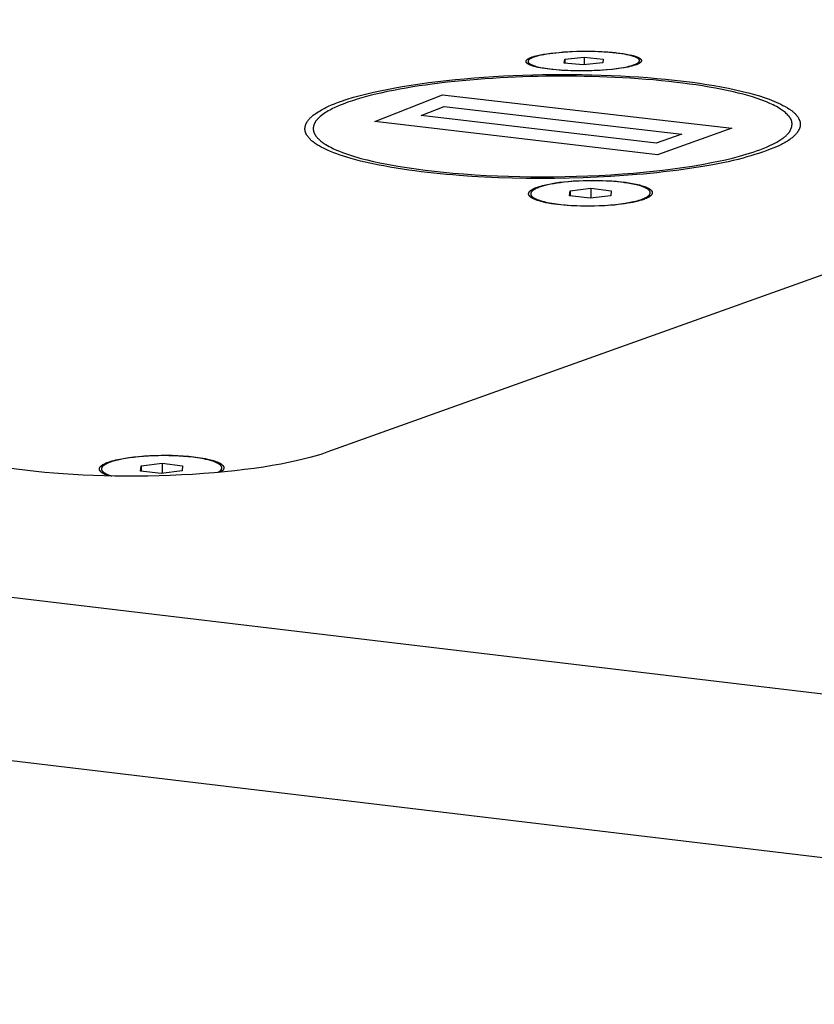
# Model space of a CAD drawing. Extents: x 11880 to 25577, y 6756 to 10446.
# Tile 54 of 87: x 23264 to 23299, y 7697 to 7740. Entities that reach past the tile are written whole.
import ezdxf

# ---------------------------------------------------------------- set-up
doc = ezdxf.new("R2010")
doc.units = 0
doc.header["$MEASUREMENT"] = 0
doc.layers.add('HAIRLINE', color=178, linetype='CONTINUOUS')

msp = doc.modelspace()

# ---------------------------------------------------------------- linework, layer by layer
at = {"layer": 'HAIRLINE'}
for p, q in [((23050.523, 7740.413), (23352.761, 7704.422)), ((23286.194, 7738.419), (23286.119, 7738.522)), ((23287.689, 7738.511), (23287.708, 7738.678)), ((23288.523, 7738.431), (23287.689, 7738.511)), ((23287.708, 7738.678), (23288.562, 7738.764)), ((23287.708, 7738.678), (23287.709, 7738.509)), ((23289.377, 7738.518), (23288.523, 7738.431)), ((23288.562, 7738.764), (23289.396, 7738.684)), ((23288.562, 7738.764), (23288.563, 7738.435)), ((23289.396, 7738.684), (23289.377, 7738.518)), ((23290.958, 7738.545), (23290.893, 7738.454)), ((23321.249, 7737.17), (23277.267, 7721.429)), ((23352.788, 7697.201), (23050.577, 7733.327)), ((23264.125, 7720.625), (23160.444, 7732.934)), ((23287.922, 7732.68), (23287.943, 7732.899)), ((23287.943, 7732.899), (23288.858, 7733.013)), ((23287.943, 7732.899), (23287.944, 7732.677)), ((23288.858, 7733.013), (23289.752, 7732.908)), ((23288.858, 7733.013), (23288.86, 7732.58)), ((23289.752, 7732.908), (23289.732, 7732.688)), ((23286.319, 7732.558), (23286.238, 7732.693)), ((23288.817, 7732.574), (23287.922, 7732.68)), ((23289.732, 7732.688), (23288.817, 7732.574)), ((23291.427, 7732.725), (23291.357, 7732.604)), ((23269.09, 7720.605), (23269.113, 7720.827)), ((23269.113, 7720.827), (23270.035, 7720.943)), ((23269.113, 7720.827), (23269.114, 7720.602)), ((23270.035, 7720.943), (23270.934, 7720.836)), ((23270.035, 7720.943), (23270.037, 7720.504)), ((23270.934, 7720.836), (23270.911, 7720.614)), ((23267.478, 7720.48), (23267.395, 7720.619)), ((23269.989, 7720.498), (23269.09, 7720.605)), ((23270.911, 7720.614), (23269.989, 7720.498)), ((23272.618, 7720.65), (23272.56, 7720.549))]:
    msp.add_line(p, q, dxfattribs=at)
for points in [[(23286.375, 7738.805), (23286.441, 7738.823), (23286.508, 7738.84), (23286.575, 7738.855), (23286.643, 7738.87), (23286.779, 7738.895), (23286.916, 7738.917), (23287.096, 7738.942), (23287.277, 7738.963), (23287.458, 7738.98), (23287.64, 7738.995), (23287.839, 7739.008), (23288.039, 7739.018), (23288.239, 7739.025), (23288.439, 7739.029), (23288.64, 7739.03), (23288.84, 7739.029), (23289.04, 7739.025), (23289.24, 7739.018), (23289.423, 7739.009), (23289.606, 7738.998), (23289.789, 7738.983), (23289.971, 7738.965), (23290.119, 7738.948), (23290.266, 7738.927), (23290.412, 7738.903), (23290.557, 7738.874), (23290.657, 7738.851), (23290.706, 7738.838), (23290.755, 7738.824), (23290.803, 7738.809), (23290.827, 7738.801), (23290.85, 7738.792), (23290.874, 7738.783), (23290.897, 7738.773), (23290.919, 7738.763), (23290.942, 7738.752), (23290.956, 7738.745), (23290.97, 7738.738), (23290.983, 7738.731), (23290.989, 7738.727), (23290.996, 7738.723), (23291.002, 7738.718), (23291.008, 7738.714), (23291.014, 7738.71), (23291.02, 7738.705), (23291.026, 7738.7), (23291.028, 7738.698), (23291.031, 7738.695), (23291.034, 7738.693), (23291.036, 7738.69), (23291.039, 7738.687), (23291.041, 7738.685), (23291.045, 7738.681), (23291.048, 7738.677), (23291.051, 7738.673), (23291.054, 7738.668), (23291.056, 7738.666), (23291.057, 7738.664), (23291.059, 7738.662), (23291.06, 7738.66), (23291.061, 7738.658), (23291.062, 7738.655), (23291.064, 7738.653), (23291.065, 7738.651), (23291.066, 7738.649), (23291.067, 7738.647), (23291.068, 7738.644), (23291.069, 7738.642), (23291.069, 7738.64), (23291.07, 7738.637), (23291.071, 7738.635), (23291.072, 7738.633), (23291.072, 7738.631), (23291.073, 7738.628), (23291.073, 7738.626), (23291.073, 7738.624), (23291.074, 7738.622), (23291.074, 7738.619), (23291.074, 7738.617), (23291.074, 7738.615), (23291.074, 7738.613), (23291.074, 7738.611), (23291.074, 7738.609), (23291.074, 7738.608), (23291.073, 7738.606), (23291.073, 7738.604), (23291.073, 7738.602), (23291.073, 7738.6), (23291.072, 7738.599), (23291.072, 7738.597), (23291.071, 7738.595), (23291.071, 7738.593), (23291.07, 7738.592), (23291.069, 7738.59), (23291.069, 7738.588), (23291.068, 7738.586), (23291.067, 7738.585), (23291.067, 7738.583), (23291.066, 7738.581), (23291.065, 7738.579), (23291.064, 7738.578), (23291.063, 7738.576), (23291.061, 7738.573), (23291.059, 7738.569), (23291.057, 7738.566), (23291.054, 7738.563), (23291.052, 7738.559), (23291.049, 7738.556), (23291.047, 7738.553), (23291.044, 7738.55), (23291.041, 7738.547), (23291.038, 7738.544), (23291.035, 7738.541), (23291.032, 7738.537), (23291.028, 7738.534), (23291.022, 7738.529), (23291.015, 7738.523), (23291.008, 7738.517), (23291.001, 7738.512), (23290.989, 7738.504), (23290.978, 7738.496), (23290.966, 7738.489), (23290.955, 7738.483), (23290.943, 7738.476), (23290.931, 7738.47), (23290.918, 7738.464), (23290.906, 7738.458), (23290.893, 7738.453), (23290.881, 7738.448), (23290.855, 7738.438), (23290.803, 7738.42), (23290.726, 7738.396), (23290.648, 7738.374), (23290.569, 7738.354), (23290.489, 7738.335), (23290.386, 7738.314), (23290.283, 7738.296), (23290.076, 7738.265), (23289.808, 7738.233), (23289.539, 7738.208), (23289.269, 7738.189), (23288.998, 7738.176), (23288.71, 7738.168), (23288.421, 7738.165), (23288.133, 7738.168), (23287.844, 7738.177), (23287.586, 7738.19), (23287.328, 7738.209), (23287.071, 7738.235), (23286.943, 7738.251), (23286.72, 7738.284), (23286.625, 7738.301), (23286.531, 7738.32), (23286.437, 7738.342), (23286.37, 7738.36), (23286.337, 7738.369), (23286.304, 7738.379), (23286.272, 7738.39), (23286.24, 7738.401), (23286.208, 7738.414), (23286.177, 7738.427), (23286.156, 7738.436), (23286.136, 7738.446), (23286.126, 7738.451), (23286.116, 7738.456), (23286.106, 7738.462), (23286.097, 7738.468), (23286.088, 7738.473), (23286.08, 7738.479), (23286.071, 7738.485), (23286.067, 7738.488), (23286.063, 7738.491), (23286.06, 7738.495), (23286.056, 7738.498), (23286.052, 7738.501), (23286.049, 7738.505), (23286.045, 7738.508), (23286.042, 7738.512), (23286.038, 7738.516), (23286.035, 7738.519), (23286.033, 7738.522), (23286.031, 7738.524), (23286.029, 7738.527), (23286.027, 7738.529), (23286.026, 7738.532), (23286.024, 7738.535), (23286.022, 7738.537), (23286.021, 7738.54), (23286.019, 7738.543), (23286.018, 7738.546), (23286.017, 7738.549), (23286.016, 7738.55), (23286.016, 7738.551), (23286.015, 7738.553), (23286.015, 7738.554), (23286.014, 7738.556), (23286.014, 7738.557), (23286.013, 7738.559), (23286.013, 7738.56), (23286.013, 7738.561), (23286.012, 7738.563), (23286.012, 7738.565), (23286.012, 7738.566), (23286.011, 7738.568), (23286.011, 7738.57), (23286.011, 7738.571), (23286.011, 7738.573), (23286.011, 7738.575), (23286.011, 7738.576), (23286.011, 7738.578), (23286.011, 7738.58), (23286.011, 7738.581), (23286.011, 7738.583), (23286.011, 7738.585), (23286.011, 7738.586), (23286.011, 7738.588), (23286.012, 7738.59), (23286.012, 7738.591), (23286.012, 7738.593), (23286.012, 7738.595), (23286.013, 7738.596), (23286.013, 7738.598), (23286.014, 7738.6), (23286.014, 7738.601), (23286.015, 7738.603), (23286.015, 7738.605), (23286.016, 7738.606), (23286.016, 7738.608), (23286.017, 7738.61), (23286.018, 7738.611), (23286.018, 7738.613), (23286.02, 7738.616), (23286.021, 7738.618), (23286.022, 7738.62), (23286.023, 7738.622), (23286.024, 7738.624), (23286.025, 7738.626), (23286.027, 7738.629), (23286.028, 7738.631), (23286.029, 7738.633), (23286.031, 7738.635), (23286.032, 7738.637), (23286.035, 7738.64), (23286.039, 7738.644), (23286.042, 7738.648), (23286.046, 7738.652), (23286.049, 7738.655), (23286.053, 7738.659), (23286.057, 7738.662), (23286.061, 7738.666), (23286.065, 7738.669), (23286.073, 7738.675), (23286.081, 7738.681), (23286.088, 7738.686), (23286.096, 7738.691), (23286.104, 7738.696), (23286.112, 7738.701), (23286.12, 7738.706), (23286.137, 7738.715), (23286.151, 7738.722), (23286.165, 7738.729), (23286.179, 7738.736), (23286.194, 7738.742), (23286.223, 7738.754), (23286.253, 7738.766), (23286.283, 7738.776), (23286.314, 7738.786)], [(23289.807, 7738.965), (23289.651, 7738.978), (23289.494, 7738.99), (23289.337, 7738.999), (23289.179, 7739.006), (23288.864, 7739.014), (23288.549, 7739.015), (23288.239, 7739.01), (23287.928, 7738.998), (23287.773, 7738.989), (23287.618, 7738.978), (23287.464, 7738.965), (23287.31, 7738.949), (23287.178, 7738.934), (23287.046, 7738.917), (23286.915, 7738.898), (23286.785, 7738.876), (23286.687, 7738.857), (23286.591, 7738.836), (23286.495, 7738.812), (23286.448, 7738.798), (23286.401, 7738.784), (23286.37, 7738.774), (23286.339, 7738.764), (23286.308, 7738.752), (23286.278, 7738.74), (23286.264, 7738.734), (23286.249, 7738.727), (23286.235, 7738.72), (23286.22, 7738.713), (23286.207, 7738.705), (23286.193, 7738.697), (23286.18, 7738.689), (23286.167, 7738.68), (23286.158, 7738.674), (23286.15, 7738.668), (23286.145, 7738.664), (23286.141, 7738.661), (23286.138, 7738.658), (23286.134, 7738.654), (23286.13, 7738.651), (23286.126, 7738.647), (23286.123, 7738.644), (23286.12, 7738.64), (23286.118, 7738.638), (23286.117, 7738.636), (23286.115, 7738.634), (23286.114, 7738.632), (23286.112, 7738.63), (23286.111, 7738.628), (23286.11, 7738.626), (23286.108, 7738.624), (23286.107, 7738.621), (23286.105, 7738.618), (23286.103, 7738.615), (23286.102, 7738.612), (23286.101, 7738.61), (23286.101, 7738.608), (23286.1, 7738.607), (23286.1, 7738.605), (23286.099, 7738.604), (23286.099, 7738.602), (23286.098, 7738.6), (23286.098, 7738.599), (23286.097, 7738.597), (23286.097, 7738.595), (23286.097, 7738.594), (23286.096, 7738.592), (23286.096, 7738.591), (23286.096, 7738.589), (23286.096, 7738.587), (23286.095, 7738.586), (23286.095, 7738.584), (23286.095, 7738.582), (23286.095, 7738.581), (23286.095, 7738.579), (23286.095, 7738.577), (23286.095, 7738.576), (23286.095, 7738.574), (23286.095, 7738.572), (23286.096, 7738.571), (23286.096, 7738.57), (23286.096, 7738.569), (23286.096, 7738.567), (23286.096, 7738.566), (23286.097, 7738.565), (23286.097, 7738.563), (23286.097, 7738.562), (23286.098, 7738.561), (23286.098, 7738.559), (23286.099, 7738.557), (23286.1, 7738.554), (23286.101, 7738.552), (23286.102, 7738.549), (23286.103, 7738.547), (23286.104, 7738.544), (23286.105, 7738.542), (23286.107, 7738.539), (23286.108, 7738.537), (23286.11, 7738.534), (23286.111, 7738.532), (23286.113, 7738.53), (23286.115, 7738.527), (23286.117, 7738.525), (23286.119, 7738.523), (23286.12, 7738.52), (23286.122, 7738.518), (23286.126, 7738.514), (23286.131, 7738.509), (23286.135, 7738.505), (23286.14, 7738.501), (23286.144, 7738.497), (23286.151, 7738.491), (23286.159, 7738.485), (23286.166, 7738.48), (23286.174, 7738.475), (23286.181, 7738.47), (23286.189, 7738.465), (23286.197, 7738.461), (23286.206, 7738.456), (23286.214, 7738.452), (23286.222, 7738.448), (23286.239, 7738.44), (23286.257, 7738.432), (23286.274, 7738.425), (23286.304, 7738.413), (23286.334, 7738.402), (23286.364, 7738.392), (23286.394, 7738.382), (23286.456, 7738.364), (23286.519, 7738.347), (23286.582, 7738.333), (23286.646, 7738.319), (23286.774, 7738.296), (23286.96, 7738.268), (23287.147, 7738.244), (23287.334, 7738.226), (23287.521, 7738.21), (23287.749, 7738.196), (23287.978, 7738.187), (23288.207, 7738.181), (23288.436, 7738.18), (23288.669, 7738.181), (23288.902, 7738.187), (23289.136, 7738.197), (23289.369, 7738.21), (23289.569, 7738.226), (23289.77, 7738.245), (23289.969, 7738.269), (23290.168, 7738.297), (23290.31, 7738.321), (23290.381, 7738.335), (23290.452, 7738.35), (23290.521, 7738.366), (23290.591, 7738.384), (23290.659, 7738.404), (23290.727, 7738.426), (23290.771, 7738.441), (23290.792, 7738.45), (23290.814, 7738.459), (23290.835, 7738.468), (23290.856, 7738.478), (23290.866, 7738.483), (23290.876, 7738.488), (23290.886, 7738.494), (23290.896, 7738.5), (23290.909, 7738.508), (23290.915, 7738.512), (23290.922, 7738.517), (23290.928, 7738.521), (23290.934, 7738.526), (23290.94, 7738.531), (23290.945, 7738.535), (23290.948, 7738.538), (23290.951, 7738.54), (23290.953, 7738.543), (23290.956, 7738.546), (23290.958, 7738.548), (23290.961, 7738.551), (23290.963, 7738.554), (23290.965, 7738.557), (23290.968, 7738.559), (23290.97, 7738.562), (23290.972, 7738.565), (23290.974, 7738.568), (23290.975, 7738.571), (23290.977, 7738.574), (23290.979, 7738.577), (23290.98, 7738.58), (23290.981, 7738.582), (23290.982, 7738.584), (23290.983, 7738.586), (23290.983, 7738.587), (23290.984, 7738.589), (23290.985, 7738.591), (23290.985, 7738.593), (23290.986, 7738.595), (23290.986, 7738.597), (23290.987, 7738.599), (23290.987, 7738.6), (23290.988, 7738.602), (23290.988, 7738.604), (23290.988, 7738.606), (23290.989, 7738.608), (23290.989, 7738.61), (23290.989, 7738.612), (23290.989, 7738.614), (23290.989, 7738.616), (23290.989, 7738.617), (23290.989, 7738.619), (23290.989, 7738.621), (23290.989, 7738.623), (23290.989, 7738.625), (23290.989, 7738.627), (23290.989, 7738.629), (23290.989, 7738.631), (23290.988, 7738.633), (23290.988, 7738.634), (23290.987, 7738.636), (23290.987, 7738.638), (23290.986, 7738.64), (23290.986, 7738.642), (23290.985, 7738.644), (23290.984, 7738.646), (23290.983, 7738.648), (23290.982, 7738.65), (23290.981, 7738.652), (23290.98, 7738.654), (23290.979, 7738.656), (23290.978, 7738.658), (23290.977, 7738.66), (23290.975, 7738.662), (23290.974, 7738.664), (23290.973, 7738.666), (23290.971, 7738.668), (23290.97, 7738.67), (23290.968, 7738.671), (23290.965, 7738.675), (23290.962, 7738.679), (23290.958, 7738.682), (23290.955, 7738.686), (23290.951, 7738.689), (23290.947, 7738.692), (23290.94, 7738.699), (23290.931, 7738.706), (23290.922, 7738.713), (23290.912, 7738.719), (23290.903, 7738.725), (23290.893, 7738.731), (23290.883, 7738.737), (23290.873, 7738.742), (23290.862, 7738.748), (23290.846, 7738.755), (23290.83, 7738.763), (23290.814, 7738.77), (23290.797, 7738.777), (23290.763, 7738.79), (23290.728, 7738.801), (23290.681, 7738.816), (23290.633, 7738.83), (23290.585, 7738.843), (23290.537, 7738.854), (23290.44, 7738.876), (23290.341, 7738.894), (23290.209, 7738.916), (23290.075, 7738.935), (23289.941, 7738.951)], [(23277.869, 7736.823), (23278.154, 7736.918), (23278.44, 7737.006), (23278.729, 7737.087), (23279.019, 7737.162), (23279.311, 7737.232), (23279.603, 7737.296), (23279.897, 7737.356), (23280.192, 7737.412), (23280.578, 7737.48), (23280.965, 7737.543), (23281.352, 7737.6), (23281.741, 7737.653), (23282.13, 7737.701), (23282.519, 7737.745), (23282.909, 7737.786), (23283.3, 7737.822), (23283.728, 7737.858), (23284.157, 7737.891), (23284.586, 7737.919), (23285.015, 7737.944), (23285.445, 7737.964), (23285.875, 7737.981), (23286.304, 7737.994), (23286.734, 7738.003), (23287.164, 7738.009), (23287.594, 7738.011), (23288.025, 7738.009), (23288.455, 7738.003), (23288.885, 7737.994), (23289.314, 7737.981), (23289.744, 7737.964), (23290.174, 7737.944), (23290.567, 7737.923), (23290.96, 7737.898), (23291.353, 7737.869), (23291.746, 7737.837), (23292.138, 7737.801), (23292.53, 7737.76), (23292.922, 7737.715), (23293.312, 7737.665), (23293.629, 7737.621), (23293.946, 7737.573), (23294.262, 7737.521), (23294.577, 7737.464), (23294.891, 7737.403), (23295.205, 7737.336), (23295.517, 7737.264), (23295.828, 7737.185), (23296.043, 7737.127), (23296.257, 7737.064), (23296.469, 7736.996), (23296.679, 7736.922), (23296.783, 7736.883), (23296.886, 7736.841), (23296.988, 7736.797), (23297.089, 7736.752), (23297.189, 7736.703), (23297.288, 7736.653), (23297.385, 7736.599), (23297.482, 7736.543), (23297.542, 7736.506), (23297.6, 7736.468), (23297.629, 7736.448), (23297.658, 7736.428), (23297.686, 7736.407), (23297.713, 7736.386), (23297.74, 7736.363), (23297.767, 7736.341), (23297.793, 7736.317), (23297.817, 7736.293), (23297.842, 7736.267), (23297.853, 7736.254), (23297.865, 7736.241), (23297.876, 7736.228), (23297.888, 7736.214), (23297.898, 7736.2), (23297.909, 7736.186), (23297.924, 7736.165), (23297.938, 7736.144), (23297.952, 7736.122), (23297.965, 7736.1), (23297.977, 7736.077), (23297.989, 7736.054), (23297.994, 7736.043), (23298, 7736.031), (23298.005, 7736.019), (23298.009, 7736.008), (23298.014, 7735.996), (23298.018, 7735.984), (23298.022, 7735.972), (23298.026, 7735.96), (23298.03, 7735.948), (23298.033, 7735.936), (23298.036, 7735.924), (23298.039, 7735.912), (23298.041, 7735.9), (23298.043, 7735.888), (23298.045, 7735.876), (23298.046, 7735.864), (23298.048, 7735.852), (23298.048, 7735.84), (23298.049, 7735.828), (23298.049, 7735.816), (23298.049, 7735.807), (23298.049, 7735.797), (23298.048, 7735.788), (23298.048, 7735.778), (23298.047, 7735.769), (23298.046, 7735.759), (23298.044, 7735.75), (23298.043, 7735.741), (23298.041, 7735.731), (23298.039, 7735.722), (23298.037, 7735.713), (23298.035, 7735.703), (23298.032, 7735.694), (23298.029, 7735.685), (23298.027, 7735.676), (23298.024, 7735.666), (23298.017, 7735.648), (23298.01, 7735.63), (23298.002, 7735.612), (23297.993, 7735.594), (23297.984, 7735.577), (23297.975, 7735.559), (23297.965, 7735.542), (23297.954, 7735.524), (23297.943, 7735.507), (23297.931, 7735.49), (23297.919, 7735.474), (23297.907, 7735.457), (23297.894, 7735.441), (23297.881, 7735.424), (23297.853, 7735.392), (23297.825, 7735.361), (23297.795, 7735.331), (23297.765, 7735.302), (23297.734, 7735.273), (23297.685, 7735.232), (23297.636, 7735.192), (23297.587, 7735.154), (23297.536, 7735.118), (23297.485, 7735.084), (23297.433, 7735.052), (23297.38, 7735.021), (23297.327, 7734.991), (23297.273, 7734.963), (23297.219, 7734.935), (23297.108, 7734.883), (23296.997, 7734.835), (23296.884, 7734.788), (23296.72, 7734.724), (23296.554, 7734.662), (23296.387, 7734.602), (23296.219, 7734.545), (23296.049, 7734.49), (23295.879, 7734.437), (23295.708, 7734.387), (23295.536, 7734.34), (23295.317, 7734.283), (23295.096, 7734.23), (23294.875, 7734.18), (23294.654, 7734.133), (23294.432, 7734.089), (23294.21, 7734.047), (23293.764, 7733.97), (23293.477, 7733.924), (23293.19, 7733.88), (23292.902, 7733.839), (23292.613, 7733.8), (23292.325, 7733.764), (23292.036, 7733.729), (23291.746, 7733.697), (23291.457, 7733.667), (23291.167, 7733.639), (23290.877, 7733.614), (23290.296, 7733.568), (23289.715, 7733.53), (23289.134, 7733.499), (23288.514, 7733.473), (23287.895, 7733.455), (23287.275, 7733.445), (23286.656, 7733.442), (23286.036, 7733.446), (23285.417, 7733.459), (23284.797, 7733.479), (23284.178, 7733.506), (23283.623, 7733.538), (23283.068, 7733.576), (23282.791, 7733.598), (23282.514, 7733.622), (23282.237, 7733.648), (23281.96, 7733.676), (23281.684, 7733.707), (23281.408, 7733.739), (23281.132, 7733.775), (23280.857, 7733.813), (23280.582, 7733.854), (23280.307, 7733.897), (23280.033, 7733.943), (23279.759, 7733.993), (23279.554, 7734.032), (23279.35, 7734.073), (23279.146, 7734.116), (23278.942, 7734.162), (23278.739, 7734.21), (23278.537, 7734.262), (23278.336, 7734.317), (23278.136, 7734.376), (23277.992, 7734.421), (23277.849, 7734.469), (23277.706, 7734.519), (23277.566, 7734.572), (23277.426, 7734.629), (23277.288, 7734.689), (23277.152, 7734.754), (23277.018, 7734.823), (23276.929, 7734.872), (23276.885, 7734.898), (23276.842, 7734.924), (23276.799, 7734.951), (23276.757, 7734.98), (23276.715, 7735.009), (23276.674, 7735.039), (23276.637, 7735.069), (23276.6, 7735.1), (23276.582, 7735.116), (23276.565, 7735.132), (23276.548, 7735.148), (23276.531, 7735.165), (23276.514, 7735.182), (23276.498, 7735.2), (23276.482, 7735.217), (23276.467, 7735.236), (23276.452, 7735.254), (23276.437, 7735.273), (23276.423, 7735.292), (23276.409, 7735.312), (23276.401, 7735.325), (23276.392, 7735.339), (23276.384, 7735.352), (23276.376, 7735.366), (23276.368, 7735.38), (23276.361, 7735.394), (23276.354, 7735.408), (23276.348, 7735.423), (23276.341, 7735.437), (23276.336, 7735.452), (23276.33, 7735.467), (23276.325, 7735.481), (23276.321, 7735.497), (23276.317, 7735.512), (23276.314, 7735.527), (23276.312, 7735.535), (23276.311, 7735.542), (23276.309, 7735.551), (23276.308, 7735.56), (23276.307, 7735.569), (23276.306, 7735.577), (23276.305, 7735.586), (23276.305, 7735.595), (23276.304, 7735.604), (23276.304, 7735.613), (23276.304, 7735.622), (23276.304, 7735.631), (23276.305, 7735.648), (23276.306, 7735.666), (23276.308, 7735.684), (23276.31, 7735.702), (23276.313, 7735.719), (23276.317, 7735.737), (23276.321, 7735.754), (23276.325, 7735.772), (23276.331, 7735.789), (23276.336, 7735.806), (23276.342, 7735.823), (23276.347, 7735.834), (23276.352, 7735.845), (23276.357, 7735.856), (23276.362, 7735.867), (23276.367, 7735.878), (23276.373, 7735.889), (23276.379, 7735.9), (23276.384, 7735.91), (23276.397, 7735.931), (23276.41, 7735.952), (23276.424, 7735.972), (23276.438, 7735.991), (23276.453, 7736.011), (23276.469, 7736.03), (23276.485, 7736.048), (23276.502, 7736.066), (23276.519, 7736.084), (23276.536, 7736.102), (23276.554, 7736.119), (23276.572, 7736.136), (23276.604, 7736.165), (23276.637, 7736.193), (23276.67, 7736.22), (23276.704, 7736.246), (23276.739, 7736.272), (23276.774, 7736.297), (23276.846, 7736.345), (23276.906, 7736.383), (23276.966, 7736.419), (23277.028, 7736.454), (23277.09, 7736.488), (23277.153, 7736.521), (23277.216, 7736.552), (23277.344, 7736.612), (23277.474, 7736.669), (23277.605, 7736.723), (23277.737, 7736.774)], [(23292.609, 7737.663), (23292.272, 7737.701), (23291.936, 7737.735), (23291.599, 7737.766), (23291.262, 7737.795), (23290.925, 7737.82), (23290.587, 7737.843), (23290.25, 7737.863), (23289.912, 7737.881), (23289.574, 7737.896), (23289.236, 7737.908), (23288.898, 7737.918), (23288.56, 7737.925), (23288.222, 7737.93), (23287.883, 7737.933), (23287.545, 7737.933), (23287.207, 7737.931), (23286.873, 7737.928), (23286.539, 7737.922), (23286.206, 7737.914), (23285.872, 7737.903), (23285.539, 7737.891), (23285.205, 7737.876), (23284.872, 7737.858), (23284.539, 7737.838), (23284.206, 7737.816), (23283.873, 7737.791), (23283.541, 7737.763), (23283.208, 7737.733), (23282.876, 7737.7), (23282.545, 7737.664), (23282.213, 7737.625), (23281.882, 7737.583), (23281.599, 7737.544), (23281.315, 7737.504), (23281.033, 7737.46), (23280.75, 7737.414), (23280.469, 7737.364), (23280.188, 7737.311), (23279.907, 7737.254), (23279.628, 7737.194), (23279.419, 7737.145), (23279.21, 7737.094), (23279.003, 7737.04), (23278.796, 7736.983), (23278.59, 7736.921), (23278.386, 7736.856), (23278.183, 7736.786), (23277.981, 7736.712), (23277.847, 7736.659), (23277.713, 7736.602), (23277.582, 7736.543), (23277.517, 7736.511), (23277.453, 7736.478), (23277.39, 7736.444), (23277.327, 7736.409), (23277.266, 7736.372), (23277.205, 7736.333), (23277.145, 7736.293), (23277.087, 7736.251), (23277.03, 7736.207), (23276.973, 7736.161), (23276.936, 7736.129), (23276.9, 7736.096), (23276.883, 7736.079), (23276.865, 7736.061), (23276.849, 7736.044), (23276.832, 7736.025), (23276.816, 7736.007), (23276.801, 7735.988), (23276.786, 7735.969), (23276.772, 7735.949), (23276.765, 7735.939), (23276.759, 7735.929), (23276.752, 7735.918), (23276.746, 7735.908), (23276.74, 7735.897), (23276.734, 7735.887), (23276.729, 7735.876), (23276.723, 7735.865), (23276.716, 7735.849), (23276.709, 7735.833), (23276.702, 7735.816), (23276.696, 7735.8), (23276.691, 7735.783), (23276.686, 7735.766), (23276.681, 7735.749), (23276.678, 7735.732), (23276.674, 7735.714), (23276.671, 7735.697), (23276.669, 7735.68), (23276.668, 7735.671), (23276.668, 7735.662), (23276.667, 7735.653), (23276.667, 7735.645), (23276.666, 7735.636), (23276.666, 7735.627), (23276.666, 7735.619), (23276.667, 7735.61), (23276.667, 7735.602), (23276.668, 7735.593), (23276.669, 7735.579), (23276.671, 7735.565), (23276.673, 7735.551), (23276.676, 7735.537), (23276.679, 7735.524), (23276.682, 7735.51), (23276.686, 7735.497), (23276.69, 7735.483), (23276.695, 7735.47), (23276.7, 7735.456), (23276.705, 7735.443), (23276.711, 7735.43), (23276.717, 7735.417), (23276.723, 7735.405), (23276.73, 7735.392), (23276.737, 7735.379), (23276.744, 7735.367), (23276.751, 7735.354), (23276.759, 7735.342), (23276.767, 7735.33), (23276.784, 7735.306), (23276.801, 7735.282), (23276.819, 7735.259), (23276.838, 7735.237), (23276.858, 7735.215), (23276.878, 7735.194), (23276.908, 7735.163), (23276.939, 7735.134), (23276.971, 7735.105), (23277.004, 7735.078), (23277.037, 7735.052), (23277.071, 7735.027), (23277.106, 7735.002), (23277.141, 7734.979), (23277.177, 7734.956), (23277.213, 7734.934), (23277.286, 7734.891), (23277.361, 7734.851), (23277.436, 7734.813), (23277.563, 7734.751), (23277.692, 7734.693), (23277.821, 7734.638), (23277.952, 7734.586), (23278.084, 7734.537), (23278.217, 7734.49), (23278.351, 7734.446), (23278.485, 7734.404), (23278.621, 7734.365), (23278.757, 7734.327), (23279.031, 7734.257), (23279.307, 7734.193), (23279.584, 7734.133), (23279.982, 7734.055), (23280.381, 7733.984), (23280.781, 7733.919), (23281.182, 7733.861), (23281.584, 7733.808), (23281.986, 7733.761), (23282.389, 7733.719), (23282.792, 7733.682), (23283.281, 7733.642), (23283.771, 7733.608), (23284.262, 7733.58), (23284.752, 7733.557), (23285.244, 7733.54), (23285.735, 7733.528), (23286.226, 7733.521), (23286.718, 7733.519), (23287.219, 7733.521), (23287.721, 7733.529), (23288.222, 7733.541), (23288.723, 7733.558), (23289.224, 7733.581), (23289.725, 7733.609), (23290.225, 7733.642), (23290.725, 7733.682), (23291.156, 7733.72), (23291.587, 7733.763), (23292.017, 7733.811), (23292.447, 7733.865), (23292.876, 7733.924), (23293.304, 7733.989), (23293.731, 7734.061), (23294.157, 7734.14), (23294.464, 7734.201), (23294.769, 7734.267), (23295.073, 7734.339), (23295.376, 7734.417), (23295.526, 7734.46), (23295.676, 7734.504), (23295.825, 7734.55), (23295.973, 7734.599), (23296.12, 7734.65), (23296.267, 7734.703), (23296.413, 7734.759), (23296.558, 7734.818), (23296.746, 7734.901), (23296.84, 7734.945), (23296.932, 7734.992), (23297.022, 7735.041), (23297.067, 7735.066), (23297.111, 7735.093), (23297.155, 7735.12), (23297.198, 7735.149), (23297.241, 7735.178), (23297.283, 7735.208), (23297.311, 7735.23), (23297.34, 7735.252), (23297.368, 7735.275), (23297.395, 7735.298), (23297.422, 7735.322), (23297.448, 7735.346), (23297.473, 7735.372), (23297.497, 7735.397), (23297.509, 7735.411), (23297.52, 7735.424), (23297.531, 7735.438), (23297.542, 7735.452), (23297.553, 7735.466), (23297.563, 7735.48), (23297.573, 7735.494), (23297.583, 7735.509), (23297.592, 7735.524), (23297.601, 7735.539), (23297.609, 7735.554), (23297.617, 7735.57), (23297.625, 7735.585), (23297.633, 7735.601), (23297.64, 7735.617), (23297.646, 7735.634), (23297.653, 7735.653), (23297.659, 7735.672), (23297.665, 7735.691), (23297.67, 7735.711), (23297.674, 7735.731), (23297.678, 7735.75), (23297.68, 7735.76), (23297.681, 7735.77), (23297.682, 7735.78), (23297.683, 7735.79), (23297.684, 7735.801), (23297.685, 7735.811), (23297.685, 7735.821), (23297.686, 7735.831), (23297.686, 7735.841), (23297.686, 7735.851), (23297.685, 7735.861), (23297.685, 7735.871), (23297.684, 7735.881), (23297.683, 7735.891), (23297.682, 7735.9), (23297.681, 7735.91), (23297.679, 7735.92), (23297.677, 7735.93), (23297.675, 7735.94), (23297.673, 7735.949), (23297.67, 7735.96), (23297.667, 7735.971), (23297.663, 7735.982), (23297.66, 7735.993), (23297.656, 7736.003), (23297.651, 7736.014), (23297.647, 7736.025), (23297.642, 7736.035), (23297.637, 7736.045), (23297.631, 7736.056), (23297.626, 7736.066), (23297.62, 7736.076), (23297.614, 7736.086), (23297.608, 7736.096), (23297.595, 7736.116), (23297.582, 7736.135), (23297.567, 7736.154), (23297.553, 7736.173), (23297.537, 7736.191), (23297.522, 7736.209), (23297.506, 7736.226), (23297.472, 7736.261), (23297.453, 7736.279), (23297.434, 7736.298), (23297.394, 7736.334), (23297.354, 7736.368), (23297.313, 7736.4), (23297.271, 7736.431), (23297.228, 7736.461), (23297.184, 7736.49), (23297.14, 7736.518), (23297.072, 7736.559), (23297.002, 7736.598), (23296.931, 7736.636), (23296.858, 7736.672), (23296.785, 7736.706), (23296.711, 7736.739), (23296.562, 7736.802), (23296.36, 7736.88), (23296.155, 7736.953), (23295.95, 7737.02), (23295.742, 7737.082), (23295.534, 7737.14), (23295.324, 7737.193), (23295.114, 7737.244), (23294.903, 7737.291), (23294.618, 7737.35), (23294.333, 7737.406), (23294.047, 7737.457), (23293.76, 7737.505), (23293.473, 7737.549), (23293.185, 7737.59), (23292.897, 7737.628)], [(23295.044, 7735.646), (23291.783, 7734.483), (23279.364, 7735.944), (23282.347, 7737.11)], [(23292.852, 7735.395), (23291.725, 7734.993), (23281.41, 7736.207), (23282.413, 7736.599)], [(23286.513, 7733.067), (23286.584, 7733.091), (23286.656, 7733.113), (23286.728, 7733.133), (23286.8, 7733.152), (23286.946, 7733.186), (23287.093, 7733.214), (23287.286, 7733.247), (23287.48, 7733.275), (23287.674, 7733.298), (23287.869, 7733.317), (23288.083, 7733.334), (23288.297, 7733.347), (23288.512, 7733.357), (23288.727, 7733.362), (23288.941, 7733.364), (23289.156, 7733.362), (23289.371, 7733.356), (23289.585, 7733.347), (23289.782, 7733.336), (23289.978, 7733.321), (23290.174, 7733.301), (23290.369, 7733.278), (23290.527, 7733.255), (23290.685, 7733.228), (23290.841, 7733.195), (23290.919, 7733.177), (23290.997, 7733.158), (23291.05, 7733.143), (23291.104, 7733.128), (23291.157, 7733.111), (23291.209, 7733.092), (23291.235, 7733.082), (23291.261, 7733.072), (23291.286, 7733.061), (23291.312, 7733.05), (23291.337, 7733.038), (23291.361, 7733.025), (23291.386, 7733.012), (23291.41, 7732.998), (23291.425, 7732.988), (23291.439, 7732.979), (23291.447, 7732.974), (23291.454, 7732.969), (23291.461, 7732.964), (23291.468, 7732.958), (23291.474, 7732.953), (23291.481, 7732.947), (23291.487, 7732.941), (23291.494, 7732.935), (23291.5, 7732.929), (23291.502, 7732.925), (23291.505, 7732.922), (23291.508, 7732.919), (23291.511, 7732.915), (23291.514, 7732.912), (23291.516, 7732.908), (23291.52, 7732.903), (23291.524, 7732.898), (23291.527, 7732.892), (23291.53, 7732.887), (23291.533, 7732.881), (23291.536, 7732.876), (23291.538, 7732.873), (23291.539, 7732.87), (23291.54, 7732.867), (23291.541, 7732.864), (23291.543, 7732.861), (23291.544, 7732.858), (23291.545, 7732.855), (23291.546, 7732.852), (23291.546, 7732.849), (23291.547, 7732.846), (23291.548, 7732.843), (23291.549, 7732.84), (23291.549, 7732.837), (23291.55, 7732.834), (23291.55, 7732.831), (23291.551, 7732.828), (23291.551, 7732.825), (23291.551, 7732.822), (23291.551, 7732.819), (23291.551, 7732.816), (23291.551, 7732.814), (23291.551, 7732.811), (23291.551, 7732.809), (23291.551, 7732.807), (23291.551, 7732.804), (23291.55, 7732.802), (23291.55, 7732.8), (23291.55, 7732.797), (23291.549, 7732.795), (23291.549, 7732.793), (23291.548, 7732.79), (23291.548, 7732.788), (23291.547, 7732.786), (23291.546, 7732.783), (23291.546, 7732.781), (23291.545, 7732.779), (23291.543, 7732.774), (23291.542, 7732.77), (23291.54, 7732.765), (23291.537, 7732.761), (23291.535, 7732.756), (23291.533, 7732.752), (23291.53, 7732.748), (23291.528, 7732.743), (23291.525, 7732.739), (23291.522, 7732.735), (23291.519, 7732.731), (23291.516, 7732.726), (23291.513, 7732.722), (23291.509, 7732.718), (23291.502, 7732.71), (23291.495, 7732.703), (23291.488, 7732.695), (23291.48, 7732.688), (23291.473, 7732.681), (23291.461, 7732.67), (23291.448, 7732.66), (23291.436, 7732.651), (23291.423, 7732.642), (23291.41, 7732.633), (23291.397, 7732.625), (23291.384, 7732.617), (23291.371, 7732.61), (23291.358, 7732.603), (23291.344, 7732.596), (23291.316, 7732.583), (23291.289, 7732.571), (23291.26, 7732.559), (23291.178, 7732.528), (23291.094, 7732.499), (23291.01, 7732.472), (23290.924, 7732.448), (23290.814, 7732.42), (23290.704, 7732.396), (23290.593, 7732.374), (23290.482, 7732.355), (23290.338, 7732.333), (23290.194, 7732.313), (23290.05, 7732.295), (23289.906, 7732.28), (23289.616, 7732.255), (23289.326, 7732.238), (23289.016, 7732.227), (23288.707, 7732.223), (23288.398, 7732.228), (23288.088, 7732.239), (23287.811, 7732.257), (23287.673, 7732.268), (23287.535, 7732.282), (23287.397, 7732.298), (23287.259, 7732.316), (23287.122, 7732.337), (23286.985, 7732.361), (23286.883, 7732.381), (23286.781, 7732.403), (23286.68, 7732.428), (23286.63, 7732.442), (23286.58, 7732.457), (23286.508, 7732.48), (23286.473, 7732.492), (23286.438, 7732.506), (23286.403, 7732.52), (23286.368, 7732.535), (23286.334, 7732.551), (23286.301, 7732.568), (23286.279, 7732.58), (23286.268, 7732.587), (23286.257, 7732.593), (23286.246, 7732.6), (23286.236, 7732.607), (23286.225, 7732.615), (23286.215, 7732.622), (23286.206, 7732.63), (23286.197, 7732.637), (23286.192, 7732.641), (23286.188, 7732.645), (23286.183, 7732.649), (23286.179, 7732.654), (23286.175, 7732.658), (23286.171, 7732.662), (23286.167, 7732.667), (23286.163, 7732.671), (23286.159, 7732.676), (23286.156, 7732.68), (23286.152, 7732.685), (23286.149, 7732.69), (23286.147, 7732.694), (23286.145, 7732.697), (23286.143, 7732.7), (23286.141, 7732.704), (23286.139, 7732.707), (23286.137, 7732.711), (23286.135, 7732.714), (23286.134, 7732.718), (23286.132, 7732.721), (23286.131, 7732.725), (23286.129, 7732.729), (23286.128, 7732.733), (23286.127, 7732.736), (23286.126, 7732.74), (23286.125, 7732.744), (23286.125, 7732.746), (23286.124, 7732.748), (23286.124, 7732.75), (23286.124, 7732.752), (23286.123, 7732.754), (23286.123, 7732.756), (23286.123, 7732.759), (23286.123, 7732.761), (23286.123, 7732.763), (23286.123, 7732.765), (23286.123, 7732.768), (23286.123, 7732.77), (23286.123, 7732.774), (23286.123, 7732.779), (23286.124, 7732.783), (23286.124, 7732.788), (23286.125, 7732.792), (23286.126, 7732.796), (23286.127, 7732.801), (23286.128, 7732.805), (23286.129, 7732.809), (23286.131, 7732.813), (23286.132, 7732.818), (23286.133, 7732.821), (23286.135, 7732.823), (23286.136, 7732.826), (23286.137, 7732.829), (23286.138, 7732.832), (23286.14, 7732.834), (23286.141, 7732.837), (23286.143, 7732.84), (23286.146, 7732.845), (23286.149, 7732.85), (23286.153, 7732.855), (23286.156, 7732.86), (23286.16, 7732.865), (23286.164, 7732.869), (23286.168, 7732.874), (23286.172, 7732.879), (23286.176, 7732.883), (23286.181, 7732.887), (23286.185, 7732.892), (23286.189, 7732.896), (23286.197, 7732.903), (23286.206, 7732.91), (23286.214, 7732.917), (23286.223, 7732.924), (23286.231, 7732.93), (23286.24, 7732.936), (23286.258, 7732.948), (23286.273, 7732.958), (23286.288, 7732.967), (23286.303, 7732.975), (23286.319, 7732.984), (23286.334, 7732.992), (23286.35, 7733), (23286.382, 7733.015), (23286.415, 7733.029), (23286.447, 7733.042)], [(23290.193, 7733.277), (23290.025, 7733.295), (23289.857, 7733.31), (23289.688, 7733.322), (23289.52, 7733.331), (23289.351, 7733.338), (23289.182, 7733.343), (23289.013, 7733.344), (23288.845, 7733.344), (23288.678, 7733.342), (23288.511, 7733.337), (23288.345, 7733.33), (23288.178, 7733.321), (23288.012, 7733.309), (23287.846, 7733.295), (23287.681, 7733.277), (23287.515, 7733.257), (23287.374, 7733.237), (23287.233, 7733.215), (23287.092, 7733.189), (23286.952, 7733.16), (23286.848, 7733.135), (23286.745, 7733.107), (23286.693, 7733.092), (23286.642, 7733.076), (23286.592, 7733.058), (23286.541, 7733.04), (23286.508, 7733.026), (23286.475, 7733.012), (23286.442, 7732.997), (23286.426, 7732.99), (23286.41, 7732.981), (23286.394, 7732.973), (23286.378, 7732.964), (23286.363, 7732.955), (23286.348, 7732.945), (23286.333, 7732.935), (23286.318, 7732.925), (23286.304, 7732.914), (23286.29, 7732.902), (23286.281, 7732.894), (23286.272, 7732.886), (23286.267, 7732.882), (23286.263, 7732.877), (23286.259, 7732.873), (23286.255, 7732.868), (23286.251, 7732.864), (23286.247, 7732.859), (23286.243, 7732.854), (23286.24, 7732.849), (23286.238, 7732.847), (23286.236, 7732.844), (23286.235, 7732.842), (23286.233, 7732.839), (23286.232, 7732.836), (23286.23, 7732.834), (23286.229, 7732.831), (23286.227, 7732.828), (23286.225, 7732.824), (23286.224, 7732.82), (23286.222, 7732.816), (23286.221, 7732.812), (23286.219, 7732.808), (23286.218, 7732.803), (23286.217, 7732.799), (23286.216, 7732.795), (23286.215, 7732.791), (23286.214, 7732.786), (23286.214, 7732.782), (23286.214, 7732.78), (23286.213, 7732.778), (23286.213, 7732.775), (23286.213, 7732.773), (23286.213, 7732.771), (23286.213, 7732.769), (23286.213, 7732.767), (23286.213, 7732.765), (23286.213, 7732.763), (23286.213, 7732.76), (23286.214, 7732.757), (23286.214, 7732.753), (23286.215, 7732.75), (23286.215, 7732.746), (23286.216, 7732.743), (23286.217, 7732.74), (23286.218, 7732.736), (23286.219, 7732.733), (23286.22, 7732.73), (23286.221, 7732.726), (23286.223, 7732.723), (23286.224, 7732.72), (23286.226, 7732.717), (23286.227, 7732.713), (23286.229, 7732.71), (23286.231, 7732.707), (23286.232, 7732.704), (23286.234, 7732.701), (23286.236, 7732.698), (23286.238, 7732.695), (23286.242, 7732.689), (23286.247, 7732.683), (23286.251, 7732.677), (23286.256, 7732.671), (23286.261, 7732.666), (23286.266, 7732.661), (23286.273, 7732.653), (23286.281, 7732.646), (23286.289, 7732.639), (23286.297, 7732.632), (23286.306, 7732.625), (23286.314, 7732.619), (23286.323, 7732.613), (23286.332, 7732.607), (23286.34, 7732.601), (23286.35, 7732.596), (23286.368, 7732.585), (23286.386, 7732.575), (23286.405, 7732.566), (23286.437, 7732.55), (23286.469, 7732.536), (23286.501, 7732.522), (23286.534, 7732.509), (23286.567, 7732.497), (23286.6, 7732.485), (23286.667, 7732.464), (23286.735, 7732.444), (23286.803, 7732.427), (23286.872, 7732.411), (23287.041, 7732.376), (23287.141, 7732.359), (23287.34, 7732.328), (23287.541, 7732.303), (23287.742, 7732.283), (23287.987, 7732.265), (23288.232, 7732.252), (23288.477, 7732.245), (23288.722, 7732.243), (23288.973, 7732.245), (23289.223, 7732.252), (23289.473, 7732.265), (23289.723, 7732.283), (23289.938, 7732.304), (23290.153, 7732.329), (23290.367, 7732.36), (23290.58, 7732.398), (23290.733, 7732.429), (23290.808, 7732.447), (23290.884, 7732.467), (23290.959, 7732.488), (23291.033, 7732.512), (23291.106, 7732.538), (23291.143, 7732.552), (23291.179, 7732.567), (23291.226, 7732.588), (23291.249, 7732.599), (23291.272, 7732.61), (23291.295, 7732.622), (23291.306, 7732.629), (23291.317, 7732.636), (23291.328, 7732.642), (23291.339, 7732.649), (23291.349, 7732.657), (23291.36, 7732.664), (23291.367, 7732.67), (23291.374, 7732.675), (23291.381, 7732.681), (23291.388, 7732.687), (23291.395, 7732.693), (23291.401, 7732.699), (23291.407, 7732.705), (23291.413, 7732.712), (23291.416, 7732.715), (23291.419, 7732.718), (23291.422, 7732.722), (23291.425, 7732.725), (23291.427, 7732.729), (23291.43, 7732.732), (23291.432, 7732.736), (23291.435, 7732.739), (23291.437, 7732.743), (23291.439, 7732.747), (23291.442, 7732.751), (23291.444, 7732.755), (23291.445, 7732.758), (23291.447, 7732.762), (23291.449, 7732.766), (23291.451, 7732.771), (23291.452, 7732.775), (23291.454, 7732.78), (23291.455, 7732.785), (23291.457, 7732.79), (23291.458, 7732.795), (23291.459, 7732.8), (23291.459, 7732.802), (23291.459, 7732.805), (23291.46, 7732.807), (23291.46, 7732.81), (23291.46, 7732.812), (23291.46, 7732.815), (23291.461, 7732.817), (23291.461, 7732.82), (23291.461, 7732.822), (23291.461, 7732.825), (23291.461, 7732.827), (23291.46, 7732.83), (23291.46, 7732.832), (23291.46, 7732.835), (23291.46, 7732.837), (23291.459, 7732.84), (23291.459, 7732.842), (23291.458, 7732.844), (23291.458, 7732.847), (23291.457, 7732.849), (23291.457, 7732.852), (23291.456, 7732.855), (23291.455, 7732.857), (23291.454, 7732.86), (23291.453, 7732.863), (23291.452, 7732.865), (23291.451, 7732.868), (23291.45, 7732.871), (23291.448, 7732.873), (23291.447, 7732.876), (23291.446, 7732.878), (23291.444, 7732.881), (23291.443, 7732.883), (23291.441, 7732.886), (23291.438, 7732.891), (23291.435, 7732.896), (23291.431, 7732.9), (23291.427, 7732.905), (23291.424, 7732.91), (23291.42, 7732.914), (23291.416, 7732.918), (23291.407, 7732.927), (23291.403, 7732.932), (23291.398, 7732.936), (23291.388, 7732.945), (23291.378, 7732.954), (23291.367, 7732.962), (23291.357, 7732.97), (23291.346, 7732.977), (23291.335, 7732.984), (23291.324, 7732.991), (23291.307, 7733.002), (23291.29, 7733.011), (23291.272, 7733.021), (23291.254, 7733.03), (23291.236, 7733.038), (23291.217, 7733.047), (23291.18, 7733.062), (23291.13, 7733.082), (23291.079, 7733.1), (23291.027, 7733.117), (23290.975, 7733.132), (23290.923, 7733.146), (23290.871, 7733.16), (23290.766, 7733.184), (23290.624, 7733.213), (23290.481, 7733.238), (23290.337, 7733.259)]]:
    msp.add_lwpolyline(points, close=True, dxfattribs=at)
for points in [[(23277.267, 7721.429), (23277.038, 7721.351), (23276.789, 7721.273), (23276.519, 7721.197), (23276.229, 7721.122), (23275.918, 7721.049), (23275.587, 7720.978), (23275.237, 7720.91), (23274.868, 7720.844), (23274.481, 7720.781), (23274.076, 7720.722), (23273.655, 7720.667), (23273.22, 7720.616), (23272.772, 7720.57), (23272.312, 7720.528), (23271.842, 7720.49), (23271.364, 7720.458), (23270.88, 7720.432), (23270.392, 7720.41), (23269.901, 7720.394), (23269.411, 7720.383), (23268.922, 7720.378), (23268.437, 7720.377), (23267.957, 7720.382), (23267.484, 7720.392), (23267.021, 7720.407), (23266.567, 7720.426), (23266.125, 7720.45), (23265.696, 7720.478), (23265.28, 7720.51), (23264.88, 7720.545), (23264.494, 7720.584), (23264.125, 7720.625)], [(23271.382, 7721.21), (23271.175, 7721.232), (23270.968, 7721.249), (23270.76, 7721.262), (23270.552, 7721.271), (23270.327, 7721.277), (23270.101, 7721.279), (23269.875, 7721.276), (23269.649, 7721.269), (23269.431, 7721.259), (23269.214, 7721.245), (23268.997, 7721.226), (23268.781, 7721.202), (23268.606, 7721.179), (23268.431, 7721.152), (23268.257, 7721.12), (23268.085, 7721.083), (23267.959, 7721.052), (23267.896, 7721.035), (23267.834, 7721.016), (23267.773, 7720.995), (23267.712, 7720.973), (23267.682, 7720.961), (23267.653, 7720.948), (23267.623, 7720.935), (23267.594, 7720.921), (23267.575, 7720.912), (23267.556, 7720.902), (23267.537, 7720.891), (23267.519, 7720.881), (23267.5, 7720.869), (23267.491, 7720.863), (23267.483, 7720.857), (23267.474, 7720.851), (23267.465, 7720.845), (23267.457, 7720.838), (23267.448, 7720.831), (23267.438, 7720.822), (23267.433, 7720.817), (23267.427, 7720.812), (23267.422, 7720.807), (23267.418, 7720.802), (23267.413, 7720.797), (23267.408, 7720.791), (23267.404, 7720.786), (23267.402, 7720.783), (23267.4, 7720.78), (23267.398, 7720.777), (23267.396, 7720.774), (23267.394, 7720.772), (23267.392, 7720.769), (23267.391, 7720.766), (23267.389, 7720.763), (23267.387, 7720.76), (23267.386, 7720.757), (23267.384, 7720.753), (23267.383, 7720.75), (23267.382, 7720.747), (23267.38, 7720.744), (23267.38, 7720.741), (23267.379, 7720.738), (23267.378, 7720.736), (23267.377, 7720.733), (23267.376, 7720.73), (23267.376, 7720.727), (23267.375, 7720.724), (23267.374, 7720.721), (23267.374, 7720.719), (23267.373, 7720.716), (23267.373, 7720.713), (23267.373, 7720.71), (23267.372, 7720.707), (23267.372, 7720.704), (23267.372, 7720.701), (23267.372, 7720.698), (23267.372, 7720.695), (23267.372, 7720.692), (23267.372, 7720.69), (23267.372, 7720.687), (23267.372, 7720.684), (23267.373, 7720.681), (23267.373, 7720.678), (23267.373, 7720.675), (23267.374, 7720.672), (23267.374, 7720.669), (23267.375, 7720.666), (23267.375, 7720.664), (23267.376, 7720.661), (23267.377, 7720.658), (23267.377, 7720.655), (23267.378, 7720.653), (23267.38, 7720.649), (23267.381, 7720.645), (23267.382, 7720.642), (23267.384, 7720.638), (23267.386, 7720.634), (23267.388, 7720.631), (23267.389, 7720.627), (23267.391, 7720.624), (23267.393, 7720.621), (23267.396, 7720.617), (23267.398, 7720.614), (23267.4, 7720.611), (23267.403, 7720.608), (23267.405, 7720.604), (23267.408, 7720.601), (23267.41, 7720.598), (23267.415, 7720.592), (23267.421, 7720.586), (23267.427, 7720.581), (23267.433, 7720.575), (23267.439, 7720.569), (23267.445, 7720.564), (23267.458, 7720.554), (23267.466, 7720.547), (23267.475, 7720.541), (23267.483, 7720.535), (23267.492, 7720.529), (23267.509, 7720.518), (23267.527, 7720.508), (23267.545, 7720.498), (23267.563, 7720.488), (23267.581, 7720.479), (23267.6, 7720.47), (23267.628, 7720.457), (23267.656, 7720.445), (23267.685, 7720.434), (23267.715, 7720.423), (23267.773, 7720.403), (23267.832, 7720.385)], [(23267.676, 7720.998), (23267.757, 7721.025), (23267.839, 7721.049), (23267.922, 7721.072), (23268.005, 7721.093), (23268.089, 7721.112), (23268.173, 7721.13), (23268.342, 7721.161), (23268.569, 7721.197), (23268.797, 7721.226), (23269.025, 7721.249), (23269.255, 7721.267), (23269.498, 7721.282), (23269.742, 7721.292), (23269.985, 7721.297), (23270.229, 7721.298), (23270.473, 7721.294), (23270.717, 7721.285), (23270.96, 7721.27), (23271.203, 7721.25), (23271.41, 7721.229), (23271.616, 7721.203), (23271.821, 7721.17), (23271.923, 7721.151), (23272.025, 7721.13), (23272.092, 7721.115), (23272.159, 7721.098), (23272.225, 7721.08), (23272.291, 7721.061), (23272.356, 7721.039), (23272.388, 7721.027), (23272.42, 7721.015), (23272.452, 7721.002), (23272.484, 7720.989), (23272.515, 7720.974), (23272.546, 7720.96), (23272.565, 7720.95), (23272.585, 7720.939), (23272.604, 7720.928), (23272.613, 7720.922), (23272.623, 7720.916), (23272.632, 7720.91), (23272.641, 7720.904), (23272.649, 7720.897), (23272.658, 7720.89), (23272.666, 7720.883), (23272.675, 7720.876), (23272.683, 7720.868), (23272.687, 7720.864), (23272.691, 7720.86), (23272.696, 7720.854), (23272.701, 7720.849), (23272.706, 7720.843), (23272.71, 7720.837), (23272.715, 7720.83), (23272.719, 7720.824), (23272.721, 7720.821), (23272.723, 7720.818), (23272.725, 7720.814), (23272.727, 7720.811), (23272.729, 7720.808), (23272.73, 7720.804), (23272.732, 7720.801), (23272.733, 7720.798), (23272.735, 7720.794), (23272.736, 7720.791), (23272.738, 7720.787), (23272.739, 7720.784), (23272.74, 7720.78), (23272.741, 7720.777), (23272.742, 7720.773), (23272.742, 7720.77), (23272.743, 7720.766), (23272.743, 7720.762), (23272.744, 7720.759), (23272.744, 7720.755), (23272.744, 7720.752), (23272.744, 7720.748), (23272.744, 7720.745), (23272.744, 7720.741), (23272.744, 7720.738), (23272.744, 7720.734), (23272.743, 7720.731), (23272.743, 7720.727), (23272.742, 7720.724), (23272.741, 7720.72), (23272.74, 7720.717), (23272.74, 7720.714), (23272.739, 7720.71), (23272.737, 7720.707), (23272.736, 7720.703), (23272.735, 7720.7), (23272.734, 7720.696), (23272.732, 7720.693), (23272.731, 7720.69), (23272.729, 7720.686), (23272.728, 7720.683), (23272.726, 7720.68), (23272.724, 7720.676), (23272.723, 7720.673), (23272.721, 7720.67), (23272.719, 7720.667), (23272.715, 7720.661), (23272.711, 7720.655), (23272.706, 7720.649), (23272.703, 7720.645), (23272.7, 7720.641), (23272.697, 7720.638), (23272.694, 7720.634), (23272.691, 7720.63), (23272.687, 7720.627), (23272.681, 7720.62), (23272.674, 7720.614), (23272.666, 7720.608), (23272.659, 7720.602), (23272.651, 7720.596), (23272.636, 7720.584), (23272.588, 7720.552)], [(23272.475, 7720.542), (23272.498, 7720.555), (23272.509, 7720.562), (23272.52, 7720.569), (23272.53, 7720.576), (23272.54, 7720.582), (23272.549, 7720.589), (23272.559, 7720.596), (23272.567, 7720.603), (23272.575, 7720.61), (23272.583, 7720.617), (23272.591, 7720.624), (23272.598, 7720.631), (23272.604, 7720.638), (23272.611, 7720.645), (23272.614, 7720.648), (23272.616, 7720.652), (23272.619, 7720.655), (23272.622, 7720.659), (23272.624, 7720.662), (23272.627, 7720.666), (23272.629, 7720.669), (23272.631, 7720.673), (23272.634, 7720.676), (23272.636, 7720.68), (23272.637, 7720.683), (23272.639, 7720.687), (23272.641, 7720.691), (23272.643, 7720.694), (23272.644, 7720.698), (23272.645, 7720.701), (23272.647, 7720.705), (23272.648, 7720.708), (23272.649, 7720.712), (23272.65, 7720.716), (23272.651, 7720.719), (23272.651, 7720.723), (23272.652, 7720.726), (23272.652, 7720.73), (23272.653, 7720.733), (23272.653, 7720.737), (23272.653, 7720.74), (23272.653, 7720.744), (23272.653, 7720.748), (23272.653, 7720.751), (23272.653, 7720.755), (23272.653, 7720.758), (23272.652, 7720.762), (23272.652, 7720.765), (23272.651, 7720.769), (23272.65, 7720.772), (23272.649, 7720.776), (23272.648, 7720.78), (23272.647, 7720.783), (23272.646, 7720.787), (23272.645, 7720.79), (23272.643, 7720.794), (23272.642, 7720.797), (23272.64, 7720.801), (23272.639, 7720.804), (23272.637, 7720.808), (23272.635, 7720.811), (23272.633, 7720.815), (23272.631, 7720.818), (23272.628, 7720.822), (23272.626, 7720.825), (23272.624, 7720.829), (23272.621, 7720.832), (23272.618, 7720.836), (23272.615, 7720.839), (23272.613, 7720.843), (23272.61, 7720.846), (23272.606, 7720.85), (23272.6, 7720.857), (23272.593, 7720.864), (23272.586, 7720.87), (23272.578, 7720.877), (23272.57, 7720.884), (23272.561, 7720.891), (23272.552, 7720.898), (23272.542, 7720.904), (23272.532, 7720.911), (23272.522, 7720.918), (23272.511, 7720.924), (23272.5, 7720.931), (23272.477, 7720.944), (23272.452, 7720.957), (23272.425, 7720.97), (23272.397, 7720.983), (23272.367, 7720.995), (23272.336, 7721.008), (23272.303, 7721.02), (23272.269, 7721.032), (23272.196, 7721.055), (23272.117, 7721.077), (23272.04, 7721.097), (23271.958, 7721.116), (23271.871, 7721.134), (23271.781, 7721.151), (23271.588, 7721.183), (23271.382, 7721.21)], [(23267.712, 7720.387), (23267.653, 7720.407), (23267.598, 7720.427), (23267.572, 7720.437), (23267.547, 7720.448), (23267.523, 7720.458), (23267.5, 7720.469), (23267.479, 7720.48), (23267.458, 7720.491), (23267.439, 7720.502), (23267.42, 7720.513), (23267.403, 7720.524), (23267.394, 7720.53), (23267.387, 7720.535), (23267.379, 7720.541), (23267.371, 7720.547), (23267.364, 7720.552), (23267.357, 7720.558), (23267.349, 7720.565), (23267.342, 7720.572), (23267.335, 7720.579), (23267.328, 7720.587), (23267.325, 7720.59), (23267.322, 7720.594), (23267.319, 7720.597), (23267.316, 7720.601), (23267.313, 7720.605), (23267.31, 7720.608), (23267.308, 7720.612), (23267.305, 7720.615), (23267.303, 7720.619), (23267.301, 7720.623), (23267.299, 7720.626), (23267.297, 7720.63), (23267.295, 7720.634), (23267.293, 7720.637), (23267.291, 7720.641), (23267.29, 7720.645), (23267.288, 7720.648), (23267.287, 7720.652), (23267.286, 7720.656), (23267.285, 7720.659), (23267.284, 7720.663), (23267.283, 7720.667), (23267.282, 7720.67), (23267.281, 7720.674), (23267.281, 7720.678), (23267.28, 7720.681), (23267.28, 7720.685), (23267.28, 7720.689), (23267.279, 7720.692), (23267.279, 7720.696), (23267.28, 7720.7), (23267.28, 7720.703), (23267.28, 7720.707), (23267.28, 7720.711), (23267.281, 7720.714), (23267.282, 7720.718), (23267.282, 7720.722), (23267.283, 7720.725), (23267.284, 7720.729), (23267.285, 7720.733), (23267.287, 7720.736), (23267.288, 7720.74), (23267.289, 7720.744), (23267.291, 7720.748), (23267.293, 7720.751), (23267.294, 7720.755), (23267.296, 7720.759), (23267.298, 7720.762), (23267.3, 7720.766), (23267.302, 7720.77), (23267.305, 7720.773), (23267.307, 7720.777), (23267.31, 7720.781), (23267.312, 7720.784), (23267.315, 7720.788), (23267.318, 7720.792), (23267.324, 7720.798), (23267.33, 7720.805), (23267.336, 7720.812), (23267.343, 7720.819), (23267.35, 7720.825), (23267.357, 7720.832), (23267.365, 7720.839), (23267.373, 7720.845), (23267.382, 7720.852), (23267.391, 7720.858), (23267.4, 7720.865), (23267.41, 7720.872), (23267.42, 7720.878), (23267.43, 7720.885), (23267.452, 7720.898), (23267.475, 7720.911), (23267.5, 7720.923), (23267.526, 7720.936), (23267.553, 7720.949), (23267.582, 7720.961), (23267.612, 7720.973), (23267.643, 7720.986), (23267.676, 7720.998)]]:
    msp.add_lwpolyline(points, dxfattribs=at)

doc.saveas('drawing.dxf')
